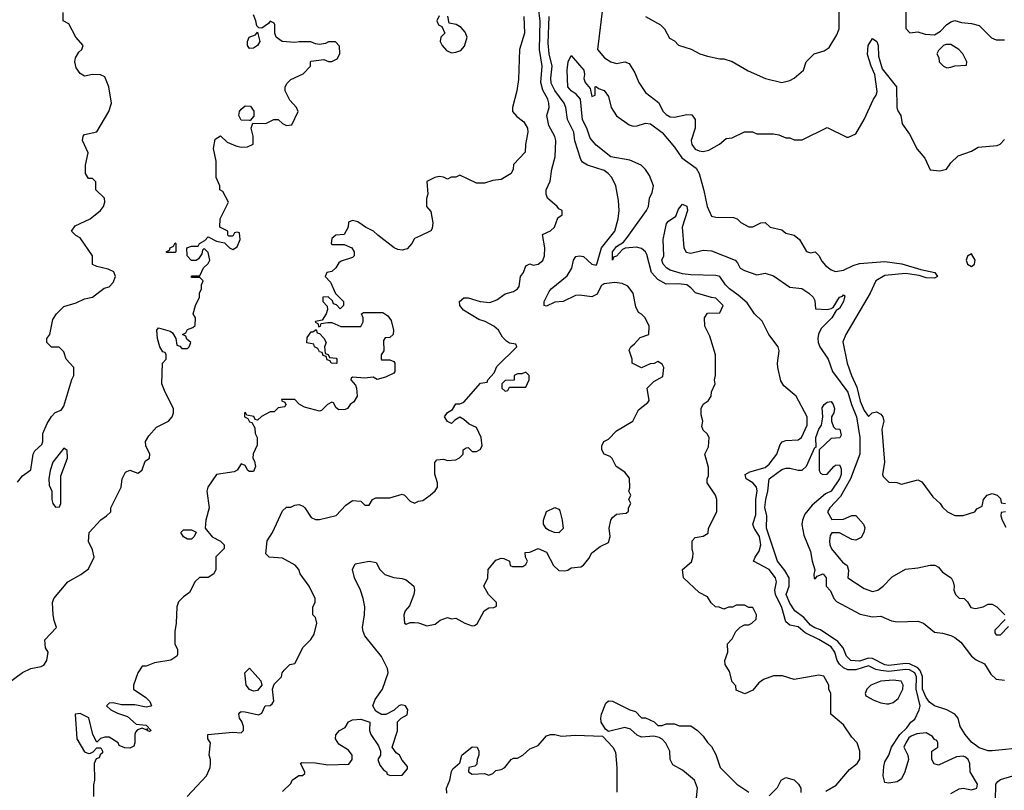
# Model space of a CAD drawing. Header units: inches. Extents: x 2380053 to 2584298, y 380219 to 546618.
# Tile 115 of 256: x 2418057 to 2422829, y 472320 to 476055. Entities that reach past the tile are written whole.
import ezdxf

# ---------------------------------------------------------------- set-up
doc = ezdxf.new("R2010")
doc.units = ezdxf.units.IN
doc.header["$MEASUREMENT"] = 0
doc.layers.add('C4417', color=7, linetype='Continuous')
doc.layers.add('C4427', color=7, linetype='Continuous')

msp = doc.modelspace()

# ---------------------------------------------------------------- linework, layer by layer
at = {"layer": 'C4417', "color": 2}
for points, elevation in [([(2417990, 472830.8), (2418070, 472890.8), (2418110, 472911.3), (2418160.2, 472919.8), (2418173.2, 472926.8), (2418188.7, 472950), (2418194, 472990), (2418182, 473010), (2418178, 473050), (2418235.3, 473110), (2418223.1, 473143.1), (2418219, 473170), (2418215.3, 473230), (2418222, 473250), (2418289.3, 473330.7), (2418353.6, 473366.4), (2418390, 473394), (2418418, 473450), (2418410, 473486), (2418390, 473526), (2418394, 473570), (2418450, 473631.3), (2418478, 473650), (2418498, 473670), (2418498, 473690), (2418549, 473790), (2418554, 473830), (2418570, 473862), (2418590, 473871.3), (2418630, 473858), (2418638, 473862), (2418650, 473874), (2418664, 473916), (2418686, 473930), (2418688, 473950), (2418668, 473990), (2418666, 474010), (2418682, 474038), (2418720.2, 474079.8), (2418778, 474110), (2418795.3, 474130), (2418802, 474150), (2418802, 474170), (2418761.2, 474250), (2418746, 474290), (2418748, 474390), (2418766, 474410), (2418766, 474430), (2418762, 474442), (2418750, 474446), (2418735.3, 474470), (2418724, 474510), (2418722, 474550), (2418730, 474562), (2418785.4, 474545.4), (2418796.9, 474536.9), (2418814, 474510), (2418818, 474478), (2418832.7, 474472.7), (2418842, 474462), (2418870, 474462), (2418878, 474470), (2418886, 474490), (2418867.3, 474507.3), (2418862, 474522), (2418846, 474530), (2418862, 474538), (2418870, 474554), (2418896.4, 474563.6), (2418907.3, 474572.7), (2418908, 474610), (2418898, 474630), (2418908, 474670), (2418928, 474710), (2418928, 474730), (2418938, 474750), (2418938, 474770), (2418946, 474790), (2418930, 474806), (2418890, 474806), (2418888.9, 474811.1), (2418890, 474814), (2418930, 474814), (2418948, 474852), (2418970, 474874), (2418978, 474890), (2418970, 474926), (2418950, 474946), (2418942, 474938), (2418939.6, 474920.4), (2418923.6, 474896.4), (2418912, 474888), (2418890, 474888), (2418868, 474910), (2418866, 474950), (2418890, 474958), (2418922, 474958), (2418928, 474970), (2418954.6, 474985.4), (2418970, 475002), (2419010, 474982), (2419050, 474974), (2419074, 474950), (2419090, 474942), (2419110, 474954), (2419126, 474990), (2419122, 475022), (2419110, 475026), (2419098, 475022), (2419090, 475006), (2419070, 475006), (2419066, 475010), (2419066, 475030), (2419026, 475050), (2419028, 475090), (2419068, 475170), (2419042, 475222), (2419026, 475230), (2419026, 475250), (2419008.7, 475290), (2419008.9, 475368.9), (2418995.3, 475430), (2419004.7, 475475.3), (2419030, 475492), (2419062, 475462), (2419103.5, 475443.5), (2419130, 475438), (2419160.4, 475439.6), (2419188, 475452), (2419188.7, 475490), (2419178, 475530), (2419186, 475554), (2419250, 475552), (2419288.4, 475571.6), (2419310, 475572), (2419330, 475552), (2419350, 475542), (2419375.3, 475544.7), (2419406, 475610), (2419398, 475630), (2419365.2, 475665.2), (2419344, 475710), (2419344, 475730), (2419352.9, 475747.1), (2419370, 475764.7), (2419430, 475792), (2419466, 475830), (2419466, 475850), (2419470, 475854), (2419530, 475862), (2419552.7, 475852.7), (2419570, 475852), (2419594.6, 475865.4), (2419608, 475890), (2419607.3, 475927.3), (2419587.3, 475947.3), (2419552.7, 475947.3), (2419539.6, 475940.4), (2419510, 475935.3), (2419490, 475938), (2419468.4, 475948.4), (2419411.6, 475948.4), (2419390, 475944), (2419329.3, 475949.3), (2419299, 475970), (2419293.2, 475990), (2419294, 476030), (2419290, 476038), (2419270, 476048), (2419262.8, 476037.2), (2419230, 476014), (2419215.3, 476015.3), (2419205.2, 476025.2), (2419201.2, 476050), (2419190, 476078)], 74), ([(2418046.3, 473813.7), (2418070, 473844.7), (2418110, 473874), (2418121.2, 473950), (2418130, 473964.7), (2418164, 473996), (2418169.1, 474010.9), (2418169.3, 474050), (2418190, 474098), (2418210, 474132), (2418229, 474151), (2418257.2, 474162.8), (2418270, 474182), (2418309.6, 474310.4), (2418319.3, 474330), (2418319, 474370), (2418282, 474410), (2418270, 474446), (2418247.3, 474467.3), (2418210, 474468.7), (2418188.7, 474490), (2418188.7, 474510), (2418202, 474530), (2418218, 474602), (2418235.3, 474630), (2418270, 474664.7), (2418330, 474682), (2418370, 474702), (2418410, 474711), (2418466.8, 474753.2), (2418490, 474761), (2418510, 474781), (2418521.2, 474810), (2418512.7, 474832.7), (2418485.6, 474845.6), (2418430, 474859), (2418409.2, 474869.2), (2418408.7, 474910), (2418350, 474998), (2418329, 475009), (2418308, 475030), (2418324.7, 475055.3), (2418398, 475090), (2418448, 475130), (2418462, 475150), (2418468.7, 475170), (2418468, 475190), (2418426, 475230), (2418426, 475270), (2418410, 475286), (2418390, 475286), (2418375.3, 475310), (2418375.3, 475350), (2418388.7, 475410), (2418361.2, 475470), (2418364, 475490), (2418370, 475498), (2418430, 475512), (2418488.7, 475610), (2418502, 475650), (2418488.7, 475730), (2418470, 475778), (2418448.4, 475788.4), (2418410, 475788.7), (2418370, 475782), (2418350, 475794), (2418330, 475822), (2418323.6, 475850), (2418327.3, 475870), (2418343, 475897), (2418357.2, 475910), (2418364, 475930), (2418329, 475970), (2418294.6, 476034.6), (2418268, 476050), (2418268, 476090)], 78), ([(2420000, 475008.2), (2419970, 474994), (2419958, 474970), (2419935.1, 474944.9), (2419910, 474938.8), (2419890, 474941), (2419872, 474950), (2419792, 475010), (2419772, 475030), (2419732, 475050), (2419695.3, 475075.3), (2419670, 475082), (2419650, 475074), (2419648, 475050), (2419630, 475014), (2419588.9, 475011.1), (2419570, 474994), (2419566, 474970), (2419570, 474966), (2419630, 474966), (2419666, 474950), (2419678, 474930), (2419678, 474910), (2419670, 474902), (2419614.6, 474885.4), (2419603.1, 474876.9), (2419588.4, 474851.6), (2419570, 474834), (2419546, 474830), (2419538, 474810), (2419563.1, 474783.1), (2419587.3, 474727.3), (2419626, 474690), (2419626, 474670), (2419610, 474654), (2419592.7, 474672.7), (2419578, 474678), (2419572.7, 474692.7), (2419552, 474712), (2419526, 474710), (2419526, 474690), (2419547.3, 474667.3), (2419548, 474650), (2419542, 474630), (2419522, 474598), (2419490, 474592), (2419488.4, 474588.4), (2419502, 474582), (2419506, 474566), (2419514, 474570), (2419518, 474582), (2419550, 474588), (2419570, 474588), (2419612.7, 474567.3), (2419710, 474568), (2419722, 474590), (2419722, 474610), (2419714, 474630), (2419723.6, 474636.4), (2419816.4, 474636.4), (2419840.4, 474620.4), (2419856.4, 474596.4), (2419868, 474550), (2419866, 474530), (2419850, 474514), (2419827.3, 474512.7), (2419820.4, 474499.6), (2419822, 474450), (2419808.7, 474430), (2419808, 474410), (2419810, 474406), (2419850, 474406), (2419870, 474398), (2419875.3, 474390), (2419875.3, 474350), (2419870, 474342), (2419830, 474322), (2419790, 474312), (2419770, 474322), (2419730, 474318), (2419670, 474322), (2419663.1, 474316.9), (2419662, 474310), (2419684, 474284), (2419689, 474270), (2419692.7, 474230), (2419676.5, 474203.5), (2419658, 474190), (2419646, 474170), (2419634.6, 474165.4), (2419603.6, 474163.6), (2419590, 474174), (2419578, 474198), (2419570, 474202), (2419548, 474190), (2419519, 474161), (2419510, 474158), (2419436.9, 474176.9), (2419411.3, 474191.3), (2419390, 474214), (2419326, 474214), (2419327.3, 474207.3), (2419342, 474202), (2419346, 474190), (2419342, 474178), (2419310, 474174), (2419290, 474154), (2419270, 474154), (2419228.4, 474131.6), (2419210, 474114), (2419198, 474118), (2419191.6, 474131.6), (2419158, 474138), (2419151.6, 474151.6), (2419146, 474150), (2419146, 474130), (2419162, 474122), (2419170, 474106), (2419182, 474102), (2419196.4, 474076.4), (2419198, 474050), (2419208, 474030), (2419207.3, 473992.7), (2419188.4, 473951.6), (2419186, 473930), (2419194.6, 473914.6), (2419199, 473890), (2419190, 473864.7), (2419170, 473864.7), (2419162, 473870), (2419150, 473894), (2419130, 473902), (2419110, 473872), (2419096, 473864), (2419010, 473851), (2418969, 473790), (2418964, 473770), (2418975.3, 473690), (2418959, 473630), (2418955.3, 473590), (2418988.7, 473548.7), (2419030, 473528), (2419048, 473510), (2419047.3, 473492.7), (2419008, 473452), (2419008, 473390), (2418998, 473370), (2418970, 473352), (2418928, 473352), (2418907.3, 473332.7), (2418880.4, 473279.6), (2418850, 473258), (2418826.6, 473233.4), (2418819, 473210), (2418815.3, 473130), (2418808, 473090), (2418808, 473030), (2418822, 473002), (2418822, 472978), (2418818, 472970), (2418789.3, 472950.7), (2418710, 472938), (2418670, 472922), (2418650, 472922), (2418628.7, 472890), (2418608, 472830), (2418608, 472810), (2418668, 472770), (2418688, 472750), (2418695.3, 472730), (2418692.7, 472727.3), (2418670, 472722.8), (2418614.8, 472734.8), (2418550, 472734), (2418510, 472744.7), (2418490, 472742), (2418478, 472730), (2418498, 472710), (2418530, 472694), (2418578.6, 472678.6), (2418620.4, 472640.4), (2418670, 472635.3), (2418694, 472610), (2418685.4, 472605.4), (2418674, 472610), (2418678, 472618), (2418670, 472614), (2418650, 472622), (2418627.3, 472612.7), (2418618, 472602), (2418615.3, 472590), (2418615.3, 472550), (2418610, 472534), (2418590, 472524.7), (2418565.4, 472525.4), (2418538, 472538), (2418534, 472550), (2418490, 472578), (2418470, 472578), (2418448.9, 472571.1), (2418430, 472554), (2418411.3, 472590), (2418390.9, 472670.9), (2418350, 472692), (2418326, 472690), (2418334, 472570), (2418370, 472506), (2418390, 472498), (2418399.6, 472500.4), (2418412.7, 472507.3), (2418430, 472526), (2418450, 472526), (2418458, 472510), (2418458, 472502), (2418447.3, 472492.7), (2418442, 472478), (2418428, 472472), (2418418, 472450), (2418419, 472370), (2418413.6, 472346.4), (2418414, 472290)], 70), ([(2418869.1, 472290.9), (2418962, 472390), (2418979, 472430), (2418982, 472450), (2418982, 472470), (2418975.3, 472490), (2418982, 472550), (2418969, 472570), (2418968, 472590), (2419090, 472602.8), (2419130, 472598), (2419142, 472610), (2419142, 472630), (2419134, 472654), (2419122, 472670), (2419118, 472690), (2419123.1, 472696.9), (2419130, 472702), (2419150, 472701), (2419214.6, 472685.4), (2419230, 472694), (2419246, 472730), (2419270, 472732), (2419280.4, 472739.6), (2419288.4, 472751.6), (2419282, 472810), (2419290, 472834), (2419326, 472870), (2419328, 472890), (2419338, 472902), (2419366, 472930), (2419390, 472934), (2419430, 473014), (2419468.4, 473051.6), (2419483.1, 473076.9), (2419497.2, 473130), (2419490, 473158), (2419478, 473170), (2419478, 473210), (2419488, 473230), (2419488.7, 473250), (2419459, 473310), (2419415.3, 473370), (2419409, 473390), (2419391.9, 473411.9), (2419330, 473445.2), (2419266, 473450), (2419250, 473466), (2419255.3, 473530), (2419282, 473570), (2419330, 473674), (2419350, 473692), (2419370, 473692), (2419390, 473702), (2419410, 473704.7), (2419430, 473698), (2419438, 473690), (2419470, 473642), (2419490, 473632), (2419510, 473632), (2419590, 473651.3), (2419638, 473702), (2419670, 473724.7), (2419710, 473722), (2419730, 473702), (2419750, 473702), (2419766, 473730), (2419783.1, 473736.9), (2419850, 473738), (2419910, 473756), (2419922, 473750), (2419950, 473722), (2419970, 473712), (2419990, 473722), (2420000, 473723.3)], 66), ([(2419330, 472314), (2419370, 472354), (2419378, 472370), (2419410, 472391.3), (2419428, 472392), (2419438, 472402), (2419438, 472410), (2419418, 472450), (2419424.7, 472455.3), (2419490, 472454), (2419550, 472444), (2419652.7, 472447.3), (2419668.7, 472470), (2419668.7, 472490), (2419650, 472515.3), (2419603.1, 472543.1), (2419588, 472570), (2419588.4, 472588.4), (2419606, 472610), (2419634.6, 472625.4), (2419650, 472652), (2419670, 472662), (2419710, 472664.7), (2419754, 472650), (2419752, 472610), (2419758, 472590), (2419795.3, 472535.3), (2419804.7, 472510), (2419804.7, 472490), (2419792, 472470), (2419802, 472442), (2419819.6, 472419.6), (2419834, 472410), (2419838, 472398), (2419852.7, 472392.7), (2419910, 472394), (2419936.4, 472423.6), (2419936.4, 472436.4), (2419910, 472466), (2419898, 472490), (2419881.2, 472501.2), (2419862, 472530), (2419888.4, 472608.4), (2419888.4, 472651.6), (2419906, 472670), (2419934.6, 472685.4), (2419938, 472710), (2419926, 472730), (2419905.4, 472734.6), (2419894, 472730), (2419871.6, 472708.4), (2419831.6, 472688.4), (2419810, 472688), (2419783.1, 472703.1), (2419768.9, 472728.9), (2419780.2, 472759.8), (2419815.3, 472810), (2419842, 472890), (2419839, 472910), (2419809.5, 472969.5), (2419729.1, 473069.1), (2419722, 473090), (2419718, 473110), (2419728, 473170), (2419728.7, 473210), (2419722, 473250), (2419708.7, 473290), (2419679, 473350), (2419669, 473390), (2419682, 473418), (2419750, 473431), (2419783.6, 473423.6), (2419802, 473390), (2419826.4, 473366.4), (2419870, 473350.8), (2419910, 473347.3), (2419930, 473340.7), (2419966.8, 473310), (2419970.7, 473290), (2419967.3, 473270), (2419946, 473214), (2419924.7, 473190), (2419918, 473170), (2419922, 473130), (2419930, 473124.7), (2419950, 473134), (2419970, 473134), (2419990, 473132), (2420000, 473128.5)], 62)]:
    msp.add_lwpolyline(points, dxfattribs=dict(at, elevation=elevation))
for points, elevation in [([(2419170, 475915.3), (2419161.2, 475930), (2419161.2, 475950), (2419169, 475971), (2419199, 475981), (2419210, 475994), (2419220.7, 475950), (2419210, 475929.2), (2419190, 475917.2)], 74), ([(2419170, 475566), (2419130, 475568), (2419118, 475590), (2419122, 475610), (2419130, 475622), (2419150, 475638), (2419175.3, 475635.3), (2419191.1, 475611.1), (2419192, 475588), (2419174, 475566)], 74), ([(2418770, 474926), (2418766, 474930), (2418782, 474938), (2418786, 474950), (2418802, 474958), (2418810, 474974), (2418814, 474970), (2418814, 474930), (2418810, 474926)], 74), ([(2419590, 474388), (2419566, 474390), (2419562, 474402), (2419547.3, 474407.3), (2419542, 474422), (2419527.3, 474427.3), (2419522, 474442), (2419510, 474446), (2419502, 474462), (2419486, 474470), (2419482, 474482), (2419448.9, 474488.9), (2419450, 474514), (2419470, 474542), (2419478, 474542), (2419494, 474554), (2419498, 474538), (2419510, 474534), (2419531.1, 474511.1), (2419542, 474490), (2419534, 474470), (2419538, 474438), (2419552, 474432), (2419558, 474418), (2419590, 474414), (2419594, 474410), (2419594, 474390)], 70), ([(2418270, 473978), (2418218, 473910), (2418204.7, 473870), (2418198, 473830), (2418199.6, 473799.6), (2418212, 473770), (2418212, 473730), (2418218, 473710), (2418230, 473692), (2418250, 473694), (2418255.3, 473710), (2418256.4, 473843.6), (2418288, 473930), (2418287.3, 473967.3)], 78), ([(2418870, 473538), (2418850, 473548), (2418838, 473570), (2418850, 473582), (2418890, 473582), (2418911.3, 473571.3), (2418902, 473550), (2418890, 473538)], 70), ([(2419190, 472801.2), (2419170, 472809), (2419154, 472830), (2419148, 472890), (2419170, 472912), (2419226, 472850), (2419231, 472829), (2419210, 472804)], 66)]:
    msp.add_lwpolyline(points, close=True, dxfattribs=dict(at, elevation=elevation))
at = {"layer": 'C4427', "color": 2}
for points, elevation in [([(2420000, 473723.3), (2420010, 473724.7), (2420046, 473750), (2420070, 473772), (2420082, 473790), (2420082, 473810), (2420068.4, 473851.6), (2420068.4, 473908.4), (2420078, 473922), (2420110, 473924.7), (2420130, 473918), (2420170, 473922), (2420188.4, 473931.6), (2420206, 473950), (2420206, 473970), (2420220.4, 473979.6), (2420230, 473982), (2420250, 473962), (2420270, 473962), (2420288.4, 473971.6), (2420298, 473990), (2420294, 474030), (2420270, 474078), (2420234.6, 474094.6), (2420210, 474118), (2420190, 474128), (2420165.4, 474114.6), (2420150, 474098), (2420130, 474108), (2420115.3, 474130), (2420130, 474152), (2420154.6, 474165.4), (2420170, 474194), (2420190, 474194), (2420210, 474202), (2420290, 474294), (2420322, 474298), (2420326, 474310), (2420356.4, 474343.6), (2420370, 474374), (2420466, 474470), (2420462, 474482), (2420430, 474488), (2420416.4, 474496.4), (2420396.4, 474516.4), (2420378, 474550), (2420355.3, 474570), (2420312.9, 474592.9), (2420282.7, 474602.7), (2420207.8, 474647.8), (2420189.2, 474670), (2420189, 474690), (2420210, 474706.8), (2420230, 474707.7), (2420288.7, 474688.7), (2420335.6, 474684.4), (2420370, 474697.3), (2420410, 474726), (2420450, 474738), (2420469.1, 474750.9), (2420478, 474762), (2420484, 474810), (2420499, 474830), (2420510, 474862), (2420530, 474871.3), (2420546, 474866), (2420570, 474870.8), (2420591.5, 474888.5), (2420600.9, 474910), (2420602.7, 474950), (2420590, 475014), (2420630, 475032), (2420648, 475050), (2420664.7, 475095.3), (2420686, 475110), (2420686, 475130), (2420670, 475138), (2420662, 475150), (2420615.3, 475190), (2420608.7, 475210), (2420609, 475230), (2420627.5, 475272.5), (2420635.1, 475330), (2420652, 475390), (2420654.5, 475470), (2420649.6, 475489.6), (2420621.6, 475541.6), (2420612.3, 475590), (2420622.7, 475630), (2420620.9, 475650), (2420616.2, 475670), (2420593, 475713), (2420582, 475750), (2420589.6, 475830), (2420576.4, 475910), (2420578.7, 476050), (2420570.8, 476110.8)], 66), ([(2420881, 476110), (2420858, 475910), (2420891.3, 475870), (2420922, 475850), (2420950, 475842.8), (2420990, 475851.3), (2421010, 475842), (2421038, 475798), (2421058, 475750), (2421090, 475702), (2421153, 475653), (2421174.8, 475610), (2421190, 475594.8), (2421210, 475584.9), (2421230, 475582), (2421290, 475596), (2421314, 475594), (2421330.8, 475570.8), (2421331.3, 475550), (2421331, 475530), (2421310.8, 475470), (2421314.8, 475450), (2421330, 475426.8), (2421350, 475418.8), (2421370, 475416), (2421397.2, 475422.8), (2421448.4, 475451.6), (2421480.4, 475479.6), (2421510, 475482), (2421570, 475512), (2421608.4, 475511.6), (2421630, 475502), (2421710, 475502), (2421736.9, 475496.9), (2421770, 475482), (2421790, 475482), (2421810, 475472), (2421850, 475472), (2421970, 475532), (2422065.4, 475485.4), (2422074.6, 475485.4), (2422110, 475502), (2422150, 475572), (2422195.3, 475670), (2422208.7, 475690), (2422212.9, 475707.1), (2422200.9, 475790), (2422182.9, 475830), (2422166.6, 475886.6), (2422169.8, 475930.2), (2422190, 475964), (2422211.8, 475950), (2422217.4, 475930), (2422218.5, 475878.5), (2422236.5, 475816.5), (2422306, 475730), (2422307.7, 475630), (2422312.7, 475612.7), (2422327.3, 475590), (2422334, 475550), (2422370, 475501), (2422406.9, 475426.9), (2422443.4, 475383.4), (2422470, 475328), (2422517.2, 475322.8), (2422548.9, 475331.1), (2422570, 475362), (2422604.7, 475395.3), (2422670, 475418), (2422703.1, 475436.9), (2422794.6, 475445.4), (2422808.4, 475451.6), (2422830, 475474)], 62), ([(2421090, 476071), (2421162, 476030), (2421182, 476010), (2421205.4, 475965.4), (2421230, 475952), (2421250, 475932), (2421311.6, 475911.6), (2421354, 475890), (2421390, 475878), (2421450, 475864.7), (2421470, 475864.7), (2421510, 475852), (2421587.1, 475807.1), (2421670.7, 475770.7), (2421750, 475751), (2421790, 475761), (2421810, 475771.3), (2421855.3, 475810), (2421868.7, 475850), (2421908, 475890), (2421956.4, 475903.6), (2421980.4, 475919.6), (2422018, 475982), (2422028.7, 476010), (2422028, 476130)], 66), ([(2422351.1, 476108.9), (2422351.6, 476011.6), (2422371.6, 475991.6), (2422410, 475996), (2422445.4, 475985.4), (2422490, 475982), (2422520.2, 475999.8), (2422548, 476030), (2422570, 476044.7), (2422590, 476051.3), (2422622, 476042), (2422670, 476037.3), (2422706.4, 476026.4), (2422766.4, 475966.4), (2422790, 475958), (2422830, 475958)], 66), ([(2420500.9, 476070), (2420504, 475990), (2420479, 475910), (2420474.8, 475765.2), (2420466, 475710), (2420445.2, 475630), (2420445.2, 475610), (2420465.6, 475585.6), (2420500.1, 475560.1), (2420518, 475530), (2420519.3, 475510), (2420508, 475450), (2420507.3, 475412.7), (2420450, 475354), (2420448, 475330), (2420438, 475310), (2420390, 475281), (2420350, 475276), (2420310, 475262), (2420270, 475262), (2420190, 475302), (2420170, 475292), (2420148.4, 475291.6), (2420130, 475282), (2420111.3, 475291.3), (2420090, 475294.8), (2420068, 475290), (2420030, 475270.8), (2420035.3, 475210), (2420028.4, 475188.4), (2420028, 475150), (2420050, 475126), (2420059, 475070), (2420056.4, 475043.6), (2420048.7, 475031.3), (2420000, 475008.2)], 70), ([(2420000, 473128.5), (2420030, 473118), (2420070, 473126), (2420094.6, 473145.4), (2420130, 473158), (2420150, 473152), (2420170, 473154), (2420214, 473130), (2420250, 473118), (2420260.4, 473119.6), (2420273.6, 473126.4), (2420308, 473190), (2420330, 473204.7), (2420354.6, 473205.4), (2420367.3, 473212.7), (2420368, 473230), (2420329.1, 473269.1), (2420306, 473310), (2420326, 473350), (2420328, 473390), (2420364.7, 473435.3), (2420390, 473444.7), (2420403.6, 473443.6), (2420431.1, 473431.1), (2420434, 473410), (2420444.7, 473404.7), (2420494.6, 473405.4), (2420510, 473414), (2420518, 473430), (2420508, 473450), (2420507.3, 473472.7), (2420530, 473474), (2420570, 473492), (2420610, 473474), (2420644.7, 473410), (2420670, 473386), (2420696.5, 473383.5), (2420712.9, 473387.1), (2420730, 473398), (2420776.4, 473403.6), (2420790, 473412), (2420816, 473444), (2420830, 473471.3), (2420870, 473502), (2420910, 473522), (2420919, 473550), (2420914, 473590), (2420922, 473630), (2420930, 473642), (2420950, 473658), (2420996.4, 473663.6), (2421007.3, 473672.7), (2421008, 473690), (2421018, 473710), (2421008.7, 473730), (2421018, 473750), (2421008.7, 473770), (2421014, 473786), (2421012.9, 473832.9), (2420990, 473862), (2420948, 473890), (2420928.4, 473928.4), (2420918, 473938), (2420888.9, 473948.9), (2420878, 473970), (2420878, 473990), (2420888, 474010), (2420910, 474022), (2420950, 474062), (2421028, 474110), (2421056.4, 474163.6), (2421100.4, 474199.6), (2421108, 474210), (2421098, 474270), (2421130, 474302), (2421173.6, 474326.4), (2421178, 474370), (2421170, 474386), (2421150, 474398), (2421131.6, 474388.4), (2421112.7, 474387.3), (2421070, 474368), (2421026, 474390), (2421026, 474410), (2421010, 474454), (2421018, 474470), (2421036.5, 474483.5), (2421064.7, 474515.3), (2421106, 474530), (2421108, 474570), (2421088, 474610), (2421070, 474628), (2421055.3, 474635.3), (2421043.7, 474663.7), (2421029.3, 474729.3), (2421004, 474764), (2420977.2, 474777.2), (2420942, 474782), (2420890, 474775.1), (2420874.4, 474765.6), (2420855.2, 474724.8), (2420830, 474712.3), (2420770, 474719.6), (2420750, 474717.6), (2420690, 474689.7), (2420650, 474685.6), (2420610, 474666.6), (2420598, 474670), (2420598, 474690), (2420622.8, 474737.2), (2420632.3, 474750), (2420710, 474814), (2420733.6, 474850), (2420741.2, 474890), (2420752.9, 474907.1), (2420770, 474910.7), (2420790, 474907.3), (2420830, 474870.8), (2420850, 474865.5), (2420854.5, 474870), (2420876.9, 474950), (2420940.7, 475030), (2420957, 475090), (2420961.6, 475130), (2420958.6, 475178.6), (2420946, 475250), (2420926, 475290), (2420909.2, 475310), (2420890, 475323.7), (2420808, 475350), (2420785.2, 475365.2), (2420777.2, 475377.2), (2420748, 475468), (2420742.4, 475510), (2420711.1, 475571.1), (2420703.5, 475630), (2420696.3, 475650), (2420650, 475711.6), (2420633.4, 475746.6), (2420631.1, 475771.1), (2420637.6, 475830), (2420622.7, 475890), (2420618.8, 475941.2), (2420623.5, 476070)], 62), ([(2420090, 476074), (2420078, 476050), (2420086, 476030), (2420102, 476022), (2420118, 475990), (2420098, 475970), (2420095.3, 475950), (2420104, 475930), (2420125.6, 475905.6), (2420150, 475895.1), (2420170, 475897), (2420194.4, 475905.6), (2420212.8, 475927.2), (2420226, 475970), (2420215.3, 475995.3), (2420196.9, 476016.9), (2420171.6, 476031.6), (2420138, 476038), (2420131.6, 476071.6)], 70), ([(2421964.7, 472315.3), (2422014.8, 472345.2), (2422078.6, 472421.4), (2422115.3, 472450), (2422128.9, 472471.1), (2422129, 472510), (2422115.3, 472550), (2422090, 472578), (2422050, 472638), (2421988, 472690), (2421988, 472790), (2421978, 472810), (2421978, 472830), (2421953.6, 472873.6), (2421930, 472878), (2421810, 472858), (2421754.6, 472874.6), (2421710, 472875.3), (2421662, 472858), (2421639.6, 472840.4), (2421610, 472806), (2421571.6, 472788.4), (2421530, 472806), (2421527.3, 472827.3), (2421510, 472846), (2421496.4, 472896.4), (2421475.3, 472930), (2421474, 472950), (2421488.7, 472990), (2421488, 473030), (2421510, 473054), (2421528, 473090), (2421548.9, 473111.1), (2421570, 473122), (2421590, 473122), (2421606, 473130), (2421626, 473150), (2421628, 473170), (2421610, 473206), (2421590, 473206), (2421570, 473218), (2421530, 473218), (2421511.6, 473208.4), (2421492.7, 473207.3), (2421470, 473198), (2421447.3, 473207.3), (2421428.7, 473208.7), (2421408.9, 473228.9), (2421390, 473258), (2421350, 473279), (2421274, 473350), (2421268.7, 473390), (2421312.5, 473427.5), (2421319, 473450), (2421321.2, 473470), (2421315.3, 473490), (2421315.3, 473530), (2421330, 473544.7), (2421370, 473552), (2421394, 473566), (2421395.3, 473590), (2421435.3, 473670), (2421435.3, 473730), (2421428.7, 473750), (2421388, 473810), (2421388, 473830), (2421395.3, 473844.7), (2421394.6, 473885.4), (2421378, 473950), (2421394.6, 473985.4), (2421398, 474030), (2421388.4, 474048.4), (2421370, 474066), (2421363.1, 474083.1), (2421368, 474110), (2421360.2, 474140.2), (2421359, 474170), (2421370, 474192), (2421392.9, 474207.1), (2421408, 474230), (2421409, 474251), (2421428, 474290), (2421424, 474310), (2421428.7, 474330), (2421428.9, 474431.1), (2421402, 474522), (2421377.2, 474570), (2421375.3, 474610), (2421390, 474632), (2421450, 474634), (2421466, 474670), (2421430, 474706), (2421410, 474708), (2421332, 474732), (2421310, 474756), (2421290, 474769.3), (2421250, 474775.6), (2421190, 474774), (2421150, 474795.6), (2421118.9, 474830), (2421096.9, 474916.9), (2421089.6, 474930), (2421070, 474946.3), (2421047, 474953), (2420992, 474948), (2420978.5, 474941.5), (2420950, 474909.3), (2420935.3, 474904.7), (2420929.2, 474890), (2420930, 474930.7), (2420950, 474955.5), (2420982.7, 474977.3), (2421001.3, 474998.7), (2421094, 475130), (2421104, 475150), (2421109.2, 475190), (2421122.7, 475217.3), (2421129.4, 475250), (2421110, 475299.3), (2421090, 475329.3), (2421069.3, 475350), (2421014.2, 475374.2), (2420921.2, 475390), (2420850, 475446.6), (2420821.5, 475481.5), (2420806, 475530), (2420784.2, 475570), (2420774, 475670), (2420754, 475694), (2420729, 475710), (2420714, 475730), (2420709.4, 475810.6), (2420715.3, 475850), (2420730, 475882), (2420790.7, 475810), (2420794.8, 475790), (2420791.3, 475770), (2420798, 475750), (2420822, 475722), (2420830, 475682), (2420846, 475690), (2420846, 475730), (2420850, 475732), (2420862, 475722), (2420890, 475711.3), (2420910, 475682), (2420922.8, 475630), (2420948.8, 475588.8), (2421010, 475544.9), (2421030, 475539.1), (2421050, 475540.5), (2421090, 475553.4), (2421114.8, 475550), (2421170, 475507.7), (2421230, 475437.3), (2421265.5, 475385.5), (2421335.1, 475335.1), (2421350.3, 475310), (2421373.2, 475226.8), (2421388.4, 475150), (2421410, 475102), (2421430, 475098), (2421516.9, 475096.9), (2421534, 475090), (2421551.6, 475071.6), (2421590, 475051.3), (2421610, 475051.3), (2421649, 475071), (2421670, 475071.3), (2421694, 475050), (2421750, 475036), (2421770, 475021), (2421810, 475010.6), (2421836.3, 474990), (2421870, 474931.3), (2421890, 474924.7), (2421912, 474930), (2421930, 474912), (2421944.4, 474884.4), (2421962.9, 474862.9), (2421990, 474842), (2422010, 474834.9), (2422050, 474840.4), (2422095.7, 474864.3), (2422126.8, 474873.2), (2422250, 474883.6), (2422332.1, 474872.1), (2422424, 474844), (2422492, 474830), (2422504.7, 474810), (2422490, 474802.7), (2422450, 474803.7), (2422416, 474816), (2422350, 474825.1), (2422250, 474815.1), (2422206, 474790), (2422178.8, 474730), (2422061, 474530), (2422046.4, 474493.6), (2422067.3, 474390), (2422087.7, 474330), (2422114.6, 474274.6), (2422130, 474206), (2422150, 474161), (2422170, 474131.3), (2422188.7, 474150), (2422210, 474153.7), (2422230, 474143.8), (2422240.3, 474130), (2422244.6, 474110), (2422235.3, 474070), (2422249, 473911), (2422238.8, 473850), (2422241.4, 473841.4), (2422270, 473814), (2422307.3, 473812.7), (2422330, 473804.7), (2422410, 473824.7), (2422430, 473816), (2422483, 473743), (2422518, 473710), (2422530, 473692), (2422554, 473670), (2422590, 473652), (2422630, 473652), (2422686, 473670), (2422696.4, 473683.6), (2422722, 473698), (2422728, 473730), (2422746, 473750), (2422770, 473758), (2422794, 473750), (2422810, 473734), (2422814, 473714), (2422834, 473710)], 58), ([(2422570, 472304), (2422610, 472326.8), (2422630, 472331), (2422670, 472322.8), (2422695.3, 472330), (2422699, 472350), (2422664, 472410), (2422661.2, 472450), (2422653.2, 472470), (2422640.9, 472480.9), (2422630, 472486), (2422596.8, 472483.2), (2422510, 472442), (2422488.9, 472448.9), (2422478, 472470), (2422478, 472510), (2422506, 472530), (2422506, 472550), (2422502, 472562), (2422490, 472566), (2422480.4, 472580.4), (2422450, 472598), (2422405.4, 472594.6), (2422376.9, 472583.1), (2422366, 472574), (2422352, 472550), (2422342, 472530), (2422362, 472490), (2422364.7, 472470), (2422346.8, 472410), (2422330, 472375.3), (2422310, 472362), (2422270, 472355.3), (2422250, 472358), (2422241.2, 472390), (2422244.4, 472435.6), (2422250, 472458), (2422269.3, 472490), (2422282, 472530), (2422322, 472590), (2422357.2, 472622.8), (2422375.3, 472650), (2422394.8, 472665.2), (2422417, 472710), (2422420.5, 472730), (2422402.2, 472810), (2422404.1, 472870), (2422394.8, 472890), (2422370, 472903.7), (2422350, 472905.2), (2422270, 472896.5), (2422230, 472900.2), (2422206, 472906), (2422170, 472923.5), (2422110, 472903.9), (2422070, 472904.4), (2422050, 472913.5), (2422030, 472931.5), (2422019.3, 472950), (2422008.2, 472990), (2421990, 473015.4), (2421930, 473051.1), (2421863, 473083), (2421830, 473112.8), (2421790, 473121.3), (2421770, 473136), (2421750, 473206), (2421719.7, 473270), (2421717.4, 473290), (2421725.6, 473330), (2421720.5, 473350), (2421689.4, 473390), (2421614, 473430), (2421620.9, 473450), (2421640.1, 473479.9), (2421649.6, 473510), (2421642.3, 473550), (2421616.9, 473590), (2421609.5, 473610), (2421624.9, 473655.1), (2421624.8, 473730), (2421631.7, 473771.7), (2421628.2, 473790), (2421610, 473809.7), (2421578, 473830), (2421573.2, 473850), (2421596.3, 473863.7), (2421670, 473885.2), (2421690, 473900.3), (2421726, 473950), (2421743.3, 473996.7), (2421751.7, 474008.3), (2421770, 474015.5), (2421830, 474019.1), (2421845.2, 474030), (2421873, 474090), (2421873.3, 474130), (2421819.5, 474230), (2421761, 474281), (2421745.2, 474305.2), (2421731.1, 474370), (2421729.7, 474390), (2421737.4, 474450), (2421733, 474470), (2421686.9, 474530), (2421654.7, 474594.7), (2421617.6, 474630), (2421582, 474682), (2421539.8, 474719.8), (2421496.9, 474750), (2421476.9, 474770), (2421449.6, 474809.6), (2421430, 474816), (2421310, 474817.7), (2421270, 474823.1), (2421210, 474840.9), (2421194, 474850), (2421175.3, 474870), (2421169.3, 474890), (2421178, 474910), (2421175.3, 474990), (2421192.1, 475067.9), (2421200.7, 475079.3), (2421237.6, 475102.4), (2421250, 475136), (2421270, 475160.7), (2421290, 475150.8), (2421292.7, 475130), (2421268.2, 475050), (2421275.3, 474950), (2421287.6, 474927.6), (2421310, 474923.7), (2421370, 474938.7), (2421410, 474934.9), (2421524.7, 474890), (2421536.4, 474876.4), (2421548, 474850), (2421570, 474839.3), (2421630, 474818.8), (2421670, 474826.8), (2421710, 474813.4), (2421790, 474758), (2421848, 474752), (2421882, 474730), (2421902, 474710), (2421910, 474694), (2421914, 474654), (2421970, 474650.8), (2421990, 474656), (2421999.3, 474660.7), (2422030, 474710.8), (2422044.7, 474715.3), (2422050, 474722), (2422056, 474716), (2422050, 474688.7), (2422030, 474655.3), (2422014.4, 474645.6), (2421993.4, 474610), (2421942, 474558), (2421928.8, 474531.2), (2421925.7, 474510), (2421927, 474490), (2421935.3, 474470), (2421975.3, 474410), (2421996, 474350), (2422070.2, 474250), (2422087.7, 474190), (2422113.2, 474130), (2422128.1, 474030), (2422128.1, 473950), (2422082.7, 473830), (2422035.8, 473744.2), (2421984, 473690), (2421971.3, 473670), (2421992.7, 473632.7), (2422050, 473634), (2422090, 473651.3), (2422110, 473651.3), (2422146, 473610), (2422153, 473593), (2422148, 473570), (2422134.7, 473545.3), (2422110, 473532), (2422090, 473535.1), (2422030, 473568.7), (2421992.7, 473567.3), (2421985.4, 473554.6), (2421981, 473530), (2421982.8, 473510), (2421990.8, 473490), (2422045.1, 473425.1), (2422066.8, 473410), (2422074.4, 473385.6), (2422071, 473350), (2422150, 473298.8), (2422190, 473284), (2422215.3, 473290), (2422242, 473310), (2422284.7, 473355.3), (2422350, 473391.3), (2422410, 473398), (2422470, 473412), (2422491.6, 473411.6), (2422510, 473402), (2422530, 473378), (2422570.7, 473350.7), (2422581, 473330), (2422586, 473310), (2422584.7, 473290), (2422592, 473270), (2422610, 473252), (2422634, 473250), (2422650, 473234), (2422666, 473206), (2422690, 473201), (2422726, 473210), (2422750, 473222), (2422770, 473222), (2422792, 473210), (2422832, 473170)], 54), ([(2422930, 472527.8), (2422770, 472511), (2422750, 472511), (2422706.6, 472526.6), (2422670, 472553), (2422638.9, 472590), (2422615.6, 472630), (2422605.1, 472670), (2422589.7, 472689.7), (2422550, 472709.7), (2422490, 472729.7), (2422466.8, 472746.8), (2422449.9, 472769.9), (2422432.8, 472810), (2422432.2, 472872.2), (2422421.5, 472901.5), (2422410, 472914.5), (2422370, 472933.5), (2422350, 472935), (2422270, 472925.2), (2422250, 472928.3), (2422190, 472959.3), (2422170, 472961.2), (2422126.7, 472946.7), (2422085.2, 472950), (2422063.6, 472970), (2422048.4, 473010), (2422021.8, 473041.8), (2421938.2, 473098.2), (2421910, 473107.4), (2421890, 473120.5), (2421857.6, 473157.6), (2421813.2, 473190), (2421790, 473226.6), (2421772.3, 473270), (2421785.6, 473310), (2421785.6, 473350), (2421765.4, 473385.4), (2421729.6, 473430), (2421675.6, 473590), (2421678, 473650), (2421668.5, 473691.5), (2421672.7, 473730), (2421683.6, 473770), (2421689.2, 473830), (2421750, 473874.8), (2421770, 473881), (2421790, 473881), (2421830, 473871.3), (2421850, 473871.3), (2421870, 473891.3), (2421910, 473982), (2421916.4, 473983.6), (2421916, 474030), (2421930, 474071), (2421942.7, 474090), (2421946.6, 474110), (2421949.4, 474130), (2421946, 474174), (2421955.3, 474190), (2421970, 474201), (2421990, 474204.7), (2421998.8, 474190), (2422006, 474170), (2422002.8, 474150), (2421990.8, 474130), (2421991, 474110), (2422001, 474081), (2422010, 474072), (2422031.3, 474070), (2422038, 474042), (2422031.6, 474028.4), (2421990, 474026), (2421932, 473970), (2421931.3, 473870), (2421938, 473858), (2421950, 473851.3), (2421970, 473852), (2422002, 473890), (2422010, 473896), (2422030, 473898), (2422038, 473878), (2422038.4, 473850), (2422030, 473829.3), (2421990.4, 473770), (2421962.5, 473757.5), (2421898.4, 473701.6), (2421861.8, 473658.2), (2421850.3, 473630), (2421848.2, 473608.2), (2421857.3, 473557.3), (2421890, 473478), (2421897.1, 473430), (2421911.3, 473388.7), (2421905.4, 473365.4), (2421907.1, 473347.1), (2421914, 473346), (2421922, 473358), (2421950.8, 473370), (2421966, 473350), (2421966, 473310), (2421987.1, 473287.1), (2422002.8, 473250), (2422015.2, 473235.2), (2422130, 473174), (2422190, 473160.7), (2422230, 473164.7), (2422281.6, 473141.6), (2422310, 473136.3), (2422410, 473140.7), (2422438, 473130), (2422490, 473086), (2422530, 473081), (2422570, 473070.7), (2422590, 473060.7), (2422618, 473038), (2422670.4, 472970.4), (2422692.8, 472952.8), (2422733.8, 472933.8), (2422763.1, 472883.1), (2422790, 472858.8), (2422830, 472854)], 50), ([(2422834, 473670), (2422814, 473666), (2422812, 473650), (2422818, 473630), (2422836, 473596)], 58), ([(2422832.7, 473147.3), (2422783.6, 473096.4), (2422783.6, 473083.6), (2422790, 473074), (2422810, 473074), (2422850, 473114)], 54), ([(2421336.4, 472283.6), (2421342, 472330), (2421328, 472370), (2421270, 472418), (2421223.1, 472443.1), (2421208.9, 472468.9), (2421208, 472510), (2421188.9, 472548.9), (2421170, 472568), (2421156.4, 472576.4), (2421130, 472582), (2421070, 472578), (2421050, 472588), (2421017.2, 472617.2), (2420990, 472625.2), (2420910, 472606), (2420896.4, 472616.4), (2420875.3, 472650), (2420874, 472670), (2420877.2, 472690), (2420898, 472742), (2420910, 472754), (2420930, 472752), (2421014, 472710), (2421042, 472702), (2421070, 472672), (2421090, 472672), (2421131.6, 472651.6), (2421150, 472634), (2421170, 472634), (2421190, 472642), (2421230, 472642), (2421252.7, 472632.7), (2421310, 472632), (2421342, 472610), (2421370, 472582), (2421390, 472552), (2421410, 472532), (2421430, 472494), (2421452, 472430), (2421532, 472350), (2421591.1, 472311.1)], 58), ([(2420126.3, 472306.3), (2420125.6, 472330), (2420140.9, 472370), (2420148.9, 472411.1), (2420156.4, 472423.6), (2420190, 472454), (2420199, 472490), (2420250, 472531.3), (2420274, 472530), (2420282, 472510), (2420282, 472490), (2420274, 472470), (2420272.7, 472447.3), (2420262, 472438), (2420234, 472430), (2420232, 472410), (2420250, 472398), (2420310, 472402), (2420330, 472394), (2420350, 472402), (2420364, 472416), (2420390, 472421), (2420408, 472430), (2420438, 472470), (2420450, 472476), (2420470, 472476), (2420495.3, 472490), (2420530, 472521), (2420570, 472538), (2420610, 472584.7), (2420628.9, 472591.1), (2420650, 472591.3), (2420682.8, 472582.8), (2420750, 472587.3), (2420882, 472582), (2420932, 472530), (2420944.7, 472504.7), (2420951, 472430), (2420951.1, 472311.1)], 58), ([(2421690, 472294), (2421730, 472334), (2421748, 472370), (2421770, 472382), (2421810, 472371.3), (2421832, 472350), (2421842, 472330), (2421842, 472310)], 58), ([(2422786.9, 472270), (2422788, 472350), (2422797.1, 472362.9), (2422810, 472372), (2422869.7, 472390.3)], 50)]:
    msp.add_lwpolyline(points, dxfattribs=dict(at, elevation=elevation))
for points, elevation in [([(2422570, 475935.3), (2422545.4, 475934.6), (2422534, 475930), (2422510, 475906), (2422502, 475890), (2422511.6, 475871.6), (2422514, 475850), (2422534, 475830), (2422550, 475822), (2422570, 475824.7), (2422590, 475831.3), (2422646, 475834), (2422648, 475850), (2422628, 475890), (2422608, 475910)], 66), ([(2422670, 474920.9), (2422650.4, 474909.6), (2422644.9, 474890), (2422650.5, 474870), (2422670, 474858.9), (2422684.2, 474870), (2422688.2, 474890)], 62), ([(2420510, 474346), (2420490, 474338), (2420470, 474338), (2420454, 474330), (2420452.7, 474307.3), (2420410, 474306), (2420394, 474290), (2420394, 474270), (2420410, 474254), (2420422, 474258), (2420430, 474274), (2420510, 474274), (2420526, 474310), (2420526, 474330)], 66), ([(2420670, 473568.7), (2420648.9, 473568.9), (2420620.2, 473580.2), (2420608.9, 473588.9), (2420595.3, 473610), (2420595.3, 473630), (2420610, 473672), (2420650, 473691.3), (2420670, 473682), (2420674.8, 473674.8), (2420686, 473630), (2420690.6, 473589.4)], 62), ([(2422290, 472853.6), (2422230.7, 472849.3), (2422182, 472830), (2422162, 472810), (2422154, 472790), (2422158, 472778), (2422196.9, 472756.9), (2422230, 472744.7), (2422259.8, 472739.8), (2422270, 472738.8), (2422290, 472746), (2422314.2, 472765.8), (2422337.2, 472810), (2422339, 472830), (2422329, 472849)], 58)]:
    msp.add_lwpolyline(points, close=True, dxfattribs=dict(at, elevation=elevation))

doc.saveas('drawing.dxf')
